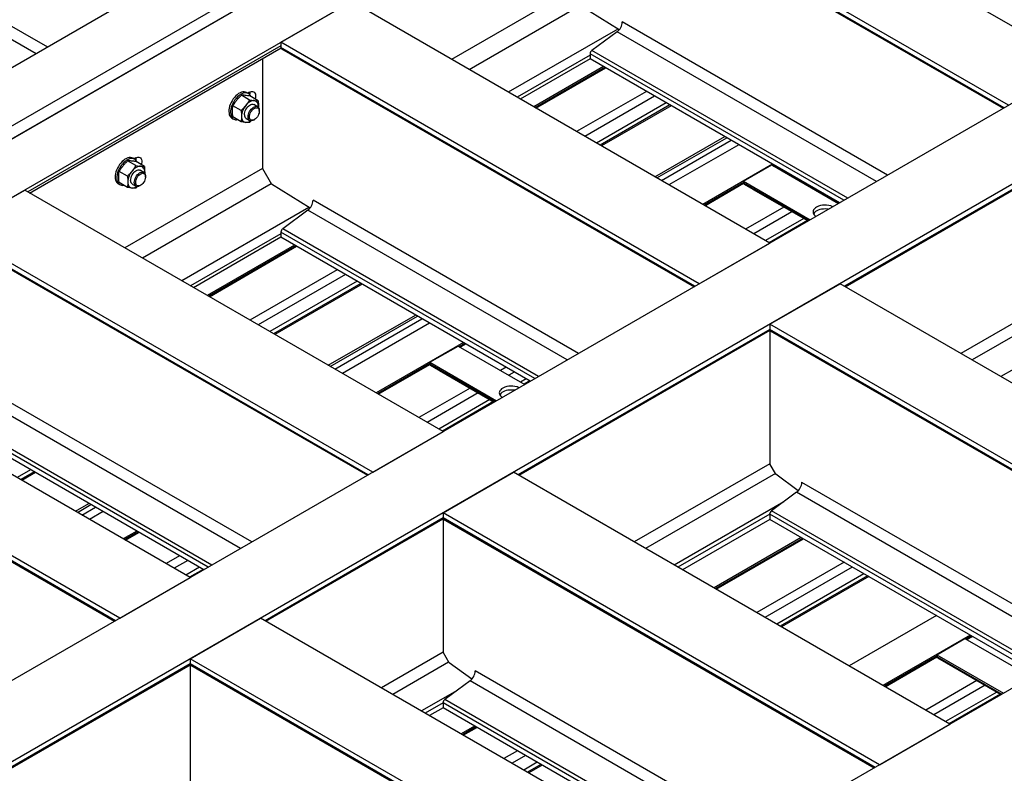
# Model space of a CAD drawing. Header units: millimetres. Extents: x 0 to 25230, y 0 to 17820.
# Tile 53 of 214: x 6158 to 7394, y 10839 to 11786. Entities that reach past the tile are written whole.
import ezdxf

# ---------------------------------------------------------------- set-up
doc = ezdxf.new("R2010")
doc.units = ezdxf.units.MM
doc.linetypes.add('SLD-Sólida', pattern=[0])
doc.layers.add('REFERÊNCIAS', color=9, linetype='SLD-Sólida')

msp = doc.modelspace()

# ---------------------------------------------------------------- linework, layer by layer
at = {"layer": 'REFERÊNCIAS', "linetype": 'SLD-Sólida', "lineweight": 25, "ltscale": 30}
for p, q in [((5298.9, 11235.8), (9852.7, 13864.6)), ((5362.6, 11199), (9916.3, 13827.9)), ((9923.4, 13815.6), (5369.6, 11186.8)), ((9930.7, 13819.6), (5376.9, 11190.8)), ((9994.3, 13782.9), (5440.5, 11154)), ((10519.6, 13479.6), (5965.8, 10850.8)), ((10608, 13428.6), (6054.2, 10799.8)), ((11156, 13112.2), (6602.2, 10483.4)), ((7487.9, 11729.4), (6962.6, 12032.7)), ((7399.5, 11678.4), (6874.2, 11981.7)), ((7393.9, 11675.2), (6874.2, 11975.2)), ((6874.9, 11973.6), (7392.9, 11674.6)), ((5834, 11958.8), (6192.7, 11751.7)), ((5827.4, 11946.3), (6178.5, 11743.6)), ((6850.9, 11822.9), (6700.2, 11735.9)), ((6486, 11757.6), (6574.4, 11808.6)), ((7099.7, 11505.3), (6574.4, 11808.6)), ((6862, 11803.7), (6722.4, 11723.1)), ((6910.7, 11773.3), (6862.2, 11803.3)), ((7247.8, 11590.8), (6914.6, 11783.2)), ((6909.1, 11774.2), (6771.5, 11694.8)), ((6908, 11770.7), (6876.4, 11747.3)), ((7233.6, 11582.7), (6908, 11770.7)), ((6486, 11757.6), (6486, 11751.1)), ((7011.3, 11454.3), (6486, 11757.6)), ((6486, 11753), (6168.2, 11569.6)), ((6170.5, 11568.2), (6486.1, 11750.4)), ((7005.7, 11451.1), (6486, 11751.1)), ((6486.7, 11749.5), (7004.7, 11450.5)), ((7197.6, 11561.8), (6876.4, 11747.3)), ((6462.7, 11736.9), (6462.7, 11598.8)), ((6874.2, 11741.2), (6782.6, 11688.4)), ((6874.2, 11736.7), (6786.5, 11686.1)), ((6874.2, 11743.2), (6874.2, 11736.7)), ((7192.9, 11559.2), (6874.2, 11743.2)), ((7187.3, 11555.9), (6874.2, 11736.7)), ((6891.2, 11726.9), (6803.5, 11676.3)), ((6892.8, 11726), (6805.1, 11675.4)), ((6806.2, 11674.8), (6893.8, 11725.4)), ((6944.8, 11695.9), (6857.2, 11645.3)), ((6446.7, 11685), (6436.3, 11691)), ((6445.1, 11693.2), (6442.9, 11694.4)), ((6446.4, 11694.7), (6444.4, 11693.5)), ((6457.3, 11684.1), (6446.9, 11690.1)), ((6447.1, 11694.3), (6447.1, 11694.3)), ((6955.1, 11690), (6867.5, 11639.4)), ((6436.1, 11671.8), (6425.6, 11677.8)), ((6456.7, 11676.6), (6452.1, 11679.3)), ((6457.7, 11675.8), (6457.7, 11676.7)), ((6457.7, 11676.7), (6457.7, 11675.7)), ((6458.8, 11671), (6458.8, 11672)), ((6969.8, 11681.5), (6882.2, 11630.9)), ((6974.4, 11678.8), (6886.8, 11628.2)), ((6976, 11677.9), (6888.4, 11627.3)), ((6424.4, 11662.3), (6426.6, 11661.1)), ((6436.1, 11657.7), (6425.6, 11663.7)), ((6442.1, 11662), (6446.7, 11659.3)), ((6448.8, 11659), (6446.7, 11656.7)), ((6451.7, 11659.8), (6452.6, 11660.3)), ((6955.5, 11588.5), (7043.2, 11639.1)), ((6958, 11587.1), (7045.7, 11637.7)), ((6963.7, 11583.9), (7051.3, 11634.4)), ((7060.9, 11628.9), (6973.2, 11578.3)), ((6302.3, 11610.7), (6300.2, 11612)), ((6303.6, 11612.3), (6301.6, 11611.1)), ((6304.4, 11611.8), (6304.4, 11611.9)), ((7487.9, 11620.9), (7193.7, 11451.1)), ((7194.7, 11450.5), (7488.1, 11619.9)), ((6462.7, 11598.8), (6290.1, 11499.2)), ((6303.9, 11602.6), (6293.5, 11608.6)), ((6314.5, 11601.6), (6304.1, 11607.7)), ((6313.9, 11594.2), (6309.3, 11596.8)), ((6462.7, 11598.8), (6474, 11579.2)), ((7103.3, 11604.4), (7015.7, 11553.8)), ((7066.9, 11583), (7102.2, 11603.4)), ((7102.2, 11603.4), (7185.9, 11555.1)), ((7104.9, 11603.5), (7103.5, 11602.7)), ((7104.6, 11602.1), (7106, 11602.9)), ((6293.3, 11589.4), (6282.9, 11595.4)), ((6314.9, 11593.3), (6314.9, 11594.3)), ((6314.9, 11594.3), (6314.9, 11593.3)), ((6316, 11588.6), (6316, 11589.6)), ((6075.9, 11520.8), (6164.3, 11571.8)), ((6689.6, 11268.6), (6164.3, 11571.8)), ((6281.7, 11579.9), (6283.8, 11578.7)), ((6293.3, 11575.2), (6282.9, 11581.3)), ((6299.3, 11579.5), (6303.9, 11576.9)), ((6306, 11576.5), (6303.9, 11574.3)), ((6308.9, 11577.4), (6309.8, 11577.9)), ((6473.8, 11579.6), (6312.3, 11486.4)), ((6522.5, 11549.1), (6474, 11579.2)), ((7066.9, 11581.5), (7017.3, 11552.9)), ((7018.3, 11552.3), (7067, 11580.4)), ((7066.9, 11583), (7150.6, 11534.7)), ((7066.9, 11583), (7066.9, 11581)), ((7066.9, 11581), (7148.8, 11533.7)), ((7067.6, 11579.4), (7147.8, 11533.1)), ((7078.9, 11572.8), (7147.8, 11533.1)), ((7156.9, 11573.5), (7155.5, 11572.7)), ((7167.2, 11567.5), (7165.8, 11566.7)), ((6520.9, 11550.1), (6361.4, 11458)), ((6859.6, 11366.7), (6526.4, 11559.1)), ((7117.4, 11550.6), (7069.3, 11522.9)), ((7182, 11559), (7180.6, 11558.2)), ((7186.6, 11556.4), (7185.1, 11555.6)), ((6519.8, 11546.6), (6488.2, 11523.2)), ((6845.4, 11358.6), (6519.8, 11546.6)), ((7127.7, 11544.7), (7079.6, 11516.9)), ((7142.4, 11536.2), (7094.3, 11508.4)), ((6809.4, 11337.7), (6488.2, 11523.2)), ((7147, 11533.5), (7098.9, 11505.8)), ((6601.2, 11217.5), (6075.9, 11520.8)), ((6595.6, 11214.3), (6075.9, 11514.4)), ((6076.6, 11512.7), (6594.5, 11213.7)), ((6486, 11517.1), (6372.5, 11451.6)), ((6486, 11512.6), (6376.4, 11449.3)), ((6486, 11519.1), (6486, 11512.6)), ((6804.7, 11335.1), (6486, 11519.1)), ((6799.1, 11331.8), (6486, 11512.6)), ((6503, 11502.8), (6393.4, 11439.5)), ((6504.6, 11501.9), (6395, 11438.6)), ((6396.1, 11438), (6505.6, 11501.3)), ((7011.3, 11454.3), (7099.7, 11505.3)), ((6556.6, 11471.8), (6447, 11408.6)), ((6566.9, 11465.9), (6457.3, 11402.6)), ((6581.6, 11457.4), (6472.1, 11394.1)), ((6586.2, 11454.7), (6476.7, 11391.5)), ((6587.8, 11453.8), (6478.3, 11390.5)), ((7099.7, 11403.3), (7188.1, 11454.3)), ((7736.1, 11137.9), (7188.1, 11454.3)), ((7487.9, 11452.2), (7339.8, 11366.7)), ((7495, 11440), (7353.9, 11358.6)), ((6545.4, 11351.8), (6655, 11415)), ((6547.9, 11350.4), (6657.5, 11413.6)), ((6553.6, 11347.1), (6663.1, 11410.3)), ((6672.7, 11404.8), (6563.1, 11341.6)), ((7647.7, 11086.9), (7099.7, 11403.3)), ((7099.7, 11403.3), (7099.7, 11396.8)), ((7505.5, 11404.4), (7390, 11337.7)), ((6372.1, 11085.3), (5846.8, 11388.5)), ((7099.7, 11396.8), (6783.5, 11214.3)), ((6784.6, 11213.7), (7099.9, 11395.8)), ((7642.1, 11083.7), (7099.7, 11396.8)), ((7099.7, 11395.6), (7099.7, 11228.1)), ((7100.4, 11395.2), (7641.1, 11083.1)), ((6715.1, 11380.3), (6605.5, 11317.1)), ((6673, 11355.6), (6708.4, 11376)), ((6708.4, 11376), (6792.1, 11327.7)), ((6716.7, 11379.4), (6709.7, 11375.3)), ((6710.7, 11374.7), (6717.8, 11378.8)), ((6673, 11354.2), (6607.2, 11316.1)), ((6608.2, 11315.5), (6673.1, 11353)), ((6673, 11355.6), (6756.7, 11307.3)), ((6673, 11355.6), (6673, 11353.6)), ((6673, 11353.6), (6754.9, 11306.3)), ((6673.8, 11352), (6753.9, 11305.7)), ((6768.7, 11349.4), (6761.7, 11345.3)), ((6283.7, 11034.3), (5758.4, 11337.5)), ((6685.1, 11345.5), (6753.9, 11305.7)), ((6779, 11343.4), (6772, 11339.3)), ((6278.1, 11031), (5758.4, 11331.1)), ((5759.1, 11329.4), (6277.1, 11030.4)), ((6793.8, 11334.9), (6786.7, 11330.8)), ((6798.4, 11332.3), (6791.3, 11328.2)), ((6449.5, 11130), (6116.2, 11322.3)), ((6723.5, 11323.3), (6659.2, 11286.1)), ((6733.8, 11317.3), (6669.5, 11280.2)), ((6435.3, 11121.8), (6109.7, 11309.8)), ((6748.5, 11308.8), (6684.2, 11271.7)), ((6753.1, 11306.2), (6688.8, 11269)), ((6394.6, 11098.3), (6075.9, 11282.3)), ((6389, 11095.1), (6075.9, 11275.8)), ((6399.3, 11101), (6078, 11286.4)), ((6601.2, 11217.5), (6689.6, 11268.6)), ((7099.7, 11228.1), (6929.7, 11130)), ((7107.2, 11215), (7099.7, 11228.1)), ((6171.5, 11220.6), (6154.6, 11210.9)), ((6176.1, 11218), (6159.2, 11208.2)), ((6177.7, 11217), (6160.8, 11207.3)), ((6689.6, 11166.5), (6778, 11217.5)), ((7326, 10901.2), (6778, 11217.5)), ((7106.8, 11215.9), (6943.8, 11121.8)), ((7135.6, 11194.2), (7107.2, 11215)), ((7496, 10999.3), (7140.1, 11204.8)), ((7133.5, 11192.3), (7101.9, 11168.9)), ((7481.8, 10991.2), (7133.5, 11192.3)), ((6227.9, 11168.5), (6244.9, 11178.3)), ((6230.4, 11167.1), (6247.3, 11176.9)), ((7117.3, 11180.3), (6979.9, 11101)), ((6236.1, 11163.8), (6253, 11173.6)), ((6262.6, 11168.1), (6245.6, 11158.3)), ((6689.6, 11166.5), (6689.6, 11160.1)), ((7237.6, 10850.2), (6689.6, 11166.5)), ((7099.7, 11164.8), (6984.5, 11098.3)), ((7099.7, 11164.8), (7099.7, 11158.3)), ((7441.1, 10967.7), (7099.7, 11164.8)), ((7445.8, 10970.4), (7101.9, 11168.9)), ((6689.6, 11160.1), (6466, 11031)), ((6467.1, 11030.4), (6689.8, 11159)), ((7232, 10846.9), (6689.6, 11160.1)), ((6689.6, 11158.9), (6689.6, 10991.4)), ((6690.3, 11158.4), (7230.9, 10846.3)), ((7099.7, 11158.3), (6990.1, 11095.1)), ((7435.5, 10964.4), (7099.7, 11158.3)), ((6305, 11143.6), (6288, 11133.8)), ((6306.6, 11142.6), (6289.7, 11132.9)), ((6290.7, 11132.3), (6307.6, 11142)), ((7139.4, 11135.4), (7029.8, 11072.2)), ((7141, 11134.5), (7031.4, 11071.2)), ((7032.5, 11070.6), (7142, 11133.9)), ((6358.6, 11112.6), (6341.7, 11102.8)), ((6368.9, 11106.7), (6352, 11096.9)), ((7193, 11104.4), (7083.4, 11041.2)), ((6383.6, 11098.2), (6366.7, 11088.4)), ((6388.2, 11095.5), (6371.3, 11085.7)), ((7203.3, 11098.5), (7093.7, 11035.2)), ((7218, 11090), (7108.5, 11026.8)), ((6283.7, 11034.3), (6372.1, 11085.3)), ((7222.6, 11087.4), (7113, 11024.1)), ((7224.2, 11086.4), (7114.7, 11023.2)), ((6372.1, 10983.2), (6460.5, 11034.3)), ((7008.5, 10717.9), (6460.5, 11034.3)), ((7309.1, 11037.4), (7199.5, 10974.2)), ((7351.5, 11012.9), (7241.9, 10949.7)), ((7309.4, 10988.3), (7344.8, 11008.7)), ((7344.8, 11008.7), (7428.5, 10960.4)), ((7353.1, 11012), (7346.1, 11007.9)), ((7347.1, 11007.3), (7354.2, 11011.4)), ((6689.6, 10991.4), (6612.2, 10946.7)), ((6697.1, 10978.3), (6689.6, 10991.4)), ((6372.1, 10983.2), (6372.1, 10976.8)), ((6920.1, 10666.9), (6372.1, 10983.2)), ((6696.6, 10979.1), (6626.3, 10938.5)), ((7309.4, 10986.8), (7243.6, 10948.8)), ((7244.6, 10948.2), (7309.5, 10985.6)), ((7309.4, 10988.3), (7393.1, 10940)), ((7309.4, 10988.3), (7309.4, 10986.2)), ((7309.4, 10986.2), (7391.3, 10938.9)), ((7310.2, 10984.6), (7390.3, 10938.3)), ((6372.1, 10976.8), (6116.4, 10829.2)), ((6117.4, 10828.6), (6372.3, 10975.7)), ((6914.5, 10663.7), (6372.1, 10976.8)), ((6372.1, 10975.6), (6372.1, 10808.1)), ((6372.8, 10975.2), (6913.4, 10663.1)), ((6725.5, 10957.5), (6697.1, 10978.3)), ((7085.9, 10762.6), (6729.9, 10968.1)), ((7321.5, 10978.1), (7390.3, 10938.3)), ((6723.4, 10955.5), (6691.7, 10932.1)), ((7071.7, 10754.4), (6723.4, 10955.5)), ((7359.9, 10955.9), (7295.6, 10918.7)), ((6707.2, 10943.6), (6662.4, 10917.7)), ((7370.2, 10949.9), (7305.9, 10912.8)), ((7384.9, 10941.4), (7320.6, 10904.3)), ((7035.7, 10733.6), (6691.7, 10932.1)), ((7389.5, 10938.8), (7325.2, 10901.6)), ((6689.6, 10928), (6667, 10915)), ((6689.6, 10921.6), (6672.6, 10911.8)), ((6689.6, 10928), (6689.6, 10921.6)), ((7031, 10730.9), (6689.6, 10928)), ((7025.4, 10727.7), (6689.6, 10921.6)), ((6729.2, 10898.7), (6712.3, 10888.9)), ((6730.9, 10897.7), (6713.9, 10887.9)), ((6715, 10887.3), (6731.9, 10897.1)), ((7237.6, 10850.2), (7326, 10901.2)), ((6782.9, 10867.7), (6765.9, 10857.9)), ((6793.2, 10861.7), (6776.3, 10852)), ((6807.9, 10853.2), (6791, 10843.5)), ((6812.5, 10850.6), (6795.6, 10840.8)), ((6814.1, 10849.7), (6797.2, 10839.9))]:
    msp.add_line(p, q, dxfattribs=at)
at = {"layer": 'REFERÊNCIAS', "linetype": 'SLD-Sólida', "lineweight": 25, "ltscale": 30, "flags": 128}
for points in [[(6446.4, 11694.7), (6447.9, 11695.4), (6449.2, 11695.7), (6450.5, 11695.7), (6451.7, 11695.4), (6452.6, 11694.7), (6453.4, 11693.7), (6453.9, 11692.5), (6454.2, 11691), (6454.2, 11689.4), (6453.9, 11687.6), (6453.5, 11686.2)], [(6442.9, 11694.4), (6442.9, 11694.4), (6441.5, 11695), (6439.9, 11695.2), (6438.3, 11695.2), (6436.5, 11694.8), (6434.7, 11694), (6432.9, 11693), (6431.1, 11691.7), (6429.3, 11690.1), (6427.7, 11688.3), (6426.1, 11686.3), (6424.7, 11684.1), (6423.5, 11681.9), (6422.4, 11679.5), (6421.6, 11677.2)], [(6448.1, 11689.4), (6448, 11689.7), (6447.2, 11691.2), (6446.2, 11692.3), (6445, 11693.2), (6443.6, 11693.8), (6442.1, 11694), (6440.4, 11693.9), (6438.7, 11693.5), (6436.8, 11692.8), (6435, 11691.8), (6433.2, 11690.4), (6431.5, 11688.9), (6429.8, 11687.1), (6428.2, 11685.1), (6426.8, 11682.9), (6425.6, 11680.6), (6424.5, 11678.3), (6423.7, 11676)], [(6452.4, 11684.3), (6451.2, 11684.3), (6449.9, 11684), (6448.5, 11683.6), (6447.1, 11682.9), (6445.7, 11682), (6444.4, 11680.9), (6443.1, 11679.6), (6441.8, 11678.2)], [(6446.7, 11691.8), (6446.9, 11693.6), (6447, 11695)], [(6446.7, 11691.9), (6446.9, 11693.6), (6446.9, 11695)], [(6457.7, 11676.7), (6457.6, 11678.3), (6457.4, 11679.7), (6456.9, 11681), (6456.3, 11682), (6455.5, 11682.9), (6454.6, 11683.6), (6453.6, 11684.1), (6452.4, 11684.3)], [(6421.6, 11677.2), (6421, 11674.8), (6420.7, 11672.6), (6420.6, 11670.4), (6420.8, 11668.4), (6421.2, 11666.6), (6421.9, 11665.1), (6422.8, 11663.7), (6423.9, 11662.7), (6424.4, 11662.3)], [(6423.7, 11676), (6423.2, 11673.6), (6422.8, 11671.4), (6422.7, 11669.2), (6422.9, 11667.2), (6423.3, 11665.4), (6424, 11663.8), (6424.9, 11662.5), (6426, 11661.5), (6427.3, 11660.8), (6428.8, 11660.3), (6430.4, 11660.3), (6431.4, 11660.4)], [(6440.1, 11666.5), (6440.2, 11668.2), (6440.6, 11669.9), (6441.2, 11671.6), (6442, 11673.3), (6443, 11674.9), (6444.2, 11676.3), (6445.5, 11677.6), (6446.8, 11678.6), (6448.1, 11679.3), (6449.4, 11679.7), (6450.7, 11679.7), (6451.8, 11679.5), (6452.1, 11679.3)], [(6444.7, 11663.9), (6444.8, 11665.5), (6445.2, 11667.2), (6445.8, 11668.9), (6446.6, 11670.6), (6447.6, 11672.2), (6448.8, 11673.7), (6450.1, 11674.9), (6451.4, 11675.9), (6452.7, 11676.6), (6454, 11677), (6455.3, 11677.1), (6456.4, 11676.8), (6457.3, 11676.2), (6458, 11675.3), (6458.5, 11674.2), (6458.8, 11672.8), (6458.8, 11672)], [(6446.4, 11663.9), (6446.5, 11665.4), (6446.9, 11667), (6447.5, 11668.6), (6448.3, 11670.2), (6449.3, 11671.6), (6450.5, 11672.9), (6451.7, 11674), (6452.9, 11674.8), (6454.2, 11675.3), (6455.3, 11675.4), (6456.4, 11675.3), (6457.3, 11674.8), (6458, 11674), (6458.5, 11673), (6458.8, 11671.7), (6458.8, 11670.3), (6458.5, 11668.7), (6458, 11667.1), (6457.3, 11665.5), (6456.4, 11664), (6455.3, 11662.6), (6454.2, 11661.4), (6452.9, 11660.5), (6451.7, 11659.8), (6450.5, 11659.5), (6449.3, 11659.5), (6448.3, 11659.8), (6447.5, 11660.4), (6446.9, 11661.4), (6446.5, 11662.5), (6446.4, 11663.9)], [(6436.5, 11664.5), (6436.6, 11662.9), (6436.9, 11661.5), (6437.3, 11660.3), (6437.9, 11659.2), (6438.7, 11658.3), (6439.6, 11657.6), (6440.7, 11657.2), (6441.8, 11656.9)], [(6451.7, 11659.8), (6451.4, 11659.6), (6450.1, 11659.1), (6448.8, 11658.8), (6447.6, 11658.9), (6446.6, 11659.4), (6445.8, 11660.1), (6445.2, 11661.1), (6444.8, 11662.4), (6444.7, 11663.9)], [(6300.2, 11612), (6300.1, 11612), (6298.7, 11612.6), (6297.2, 11612.8), (6295.5, 11612.7), (6293.7, 11612.3), (6291.9, 11611.6), (6290.1, 11610.6), (6288.3, 11609.2), (6286.5, 11607.7), (6284.9, 11605.9), (6283.3, 11603.9), (6281.9, 11601.7), (6280.7, 11599.4), (6279.6, 11597.1), (6278.8, 11594.8)], [(6305.3, 11606.9), (6305.2, 11607.3), (6304.4, 11608.7), (6303.4, 11609.9), (6302.2, 11610.8), (6300.8, 11611.3), (6299.3, 11611.6), (6297.6, 11611.5), (6295.9, 11611.1), (6294.1, 11610.4), (6292.2, 11609.3), (6290.4, 11608), (6288.7, 11606.4), (6287, 11604.6), (6285.4, 11602.6), (6284, 11600.5), (6282.8, 11598.2), (6281.8, 11595.9), (6280.9, 11593.5)], [(6303.6, 11612.3), (6305.1, 11612.9), (6306.4, 11613.3), (6307.7, 11613.3), (6308.9, 11613), (6309.8, 11612.3), (6310.6, 11611.3), (6311.1, 11610.1), (6311.4, 11608.6), (6311.4, 11606.9), (6311.1, 11605.1), (6310.8, 11603.8)], [(6303.9, 11609.4), (6304.1, 11611.1), (6304.2, 11612.6)], [(6303.9, 11609.4), (6304.1, 11611.1), (6304.1, 11612.5)], [(6297.3, 11584.1), (6297.4, 11585.7), (6297.8, 11587.4), (6298.4, 11589.2), (6299.2, 11590.9), (6300.2, 11592.5), (6301.4, 11593.9), (6302.7, 11595.2), (6304, 11596.1), (6305.3, 11596.8), (6306.7, 11597.2), (6307.9, 11597.3), (6309, 11597), (6309.3, 11596.8)], [(6309.6, 11601.9), (6308.4, 11601.8), (6307.1, 11601.6), (6305.7, 11601.1), (6304.3, 11600.4), (6303, 11599.5), (6301.6, 11598.4), (6300.3, 11597.2), (6299, 11595.7)], [(6314.9, 11594.3), (6314.9, 11595.9), (6314.6, 11597.3), (6314.1, 11598.5), (6313.5, 11599.6), (6312.8, 11600.5), (6311.8, 11601.2), (6310.8, 11601.6), (6309.6, 11601.9)], [(6278.8, 11594.8), (6278.2, 11592.4), (6277.9, 11590.2), (6277.8, 11588), (6278, 11586), (6278.4, 11584.2), (6279.1, 11582.6), (6280, 11581.3), (6281.1, 11580.3), (6281.7, 11579.9)], [(6280.9, 11593.5), (6280.4, 11591.2), (6280, 11588.9), (6279.9, 11586.8), (6280.1, 11584.8), (6280.5, 11583), (6281.2, 11581.4), (6282.1, 11580.1), (6283.2, 11579.1), (6284.5, 11578.3), (6286, 11577.9), (6287.6, 11577.8), (6288.6, 11577.9)], [(6301.9, 11581.4), (6302, 11583.1), (6302.4, 11584.8), (6303, 11586.5), (6303.8, 11588.2), (6304.8, 11589.8), (6306, 11591.3), (6307.3, 11592.5), (6308.6, 11593.5), (6309.9, 11594.2), (6311.2, 11594.6), (6312.5, 11594.6), (6313.6, 11594.4), (6314.5, 11593.8), (6315.2, 11592.9), (6315.7, 11591.7), (6316, 11590.4), (6316, 11589.6)], [(6303.6, 11581.4), (6303.8, 11583), (6304.1, 11584.6), (6304.7, 11586.2), (6305.6, 11587.7), (6306.5, 11589.2), (6307.7, 11590.5), (6308.9, 11591.5), (6310.1, 11592.3), (6311.4, 11592.8), (6312.5, 11593), (6313.6, 11592.9), (6314.5, 11592.4), (6315.2, 11591.6), (6315.7, 11590.6), (6316, 11589.3), (6316, 11587.9), (6315.7, 11586.3), (6315.2, 11584.7), (6314.5, 11583.1), (6313.6, 11581.6), (6312.5, 11580.2), (6311.4, 11579), (6310.1, 11578.1), (6308.9, 11577.4), (6307.7, 11577.1), (6306.5, 11577.1), (6305.6, 11577.4), (6304.7, 11578), (6304.1, 11578.9), (6303.8, 11580.1), (6303.6, 11581.4)], [(6293.7, 11582.1), (6293.8, 11580.5), (6294.1, 11579.1), (6294.5, 11577.8), (6295.2, 11576.8), (6295.9, 11575.9), (6296.8, 11575.2), (6297.9, 11574.7), (6299, 11574.5)], [(6308.9, 11577.4), (6308.6, 11577.2), (6307.3, 11576.6), (6306, 11576.4), (6304.8, 11576.5), (6303.8, 11576.9), (6303, 11577.7), (6302.4, 11578.7), (6302, 11580), (6301.9, 11581.4)], [(7078.9, 11572.8), (7078.9, 11572.8), (7078.8, 11572.9)], [(7158.5, 11550.6), (7157, 11549.5), (7155.8, 11548.4), (7154.9, 11547.2), (7154.3, 11545.9), (7154.1, 11544.6), (7154.2, 11543.3), (7154.7, 11542), (7155.5, 11540.7), (7156.6, 11539.6), (7157.7, 11538.8)], [(7173.3, 11547.8), (7171.6, 11548.1), (7169.4, 11548.2), (7167.1, 11548.1), (7164.8, 11547.8), (7162.7, 11547.4), (7160.7, 11546.7), (7158.9, 11545.9), (7157.3, 11544.9), (7156, 11543.8), (7155.1, 11542.6), (7154.7, 11542)], [(6685.1, 11345.5), (6685.1, 11345.5), (6685, 11345.5)], [(6764.6, 11323.2), (6763.1, 11322.2), (6761.9, 11321.1), (6761, 11319.8), (6760.4, 11318.5), (6760.2, 11317.2), (6760.3, 11315.9), (6760.8, 11314.6), (6761.6, 11313.4), (6762.8, 11312.2), (6763.8, 11311.4)], [(6779.5, 11320.5), (6777.8, 11320.7), (6775.5, 11320.8), (6773.2, 11320.7), (6771, 11320.5), (6768.8, 11320), (6766.8, 11319.3), (6765, 11318.5), (6763.5, 11317.5), (6762.2, 11316.4), (6761.2, 11315.2), (6760.8, 11314.6)], [(7321.5, 10978.1), (7321.5, 10978.1), (7321.4, 10978.1)]]:
    msp.add_lwpolyline(points, dxfattribs=at)
at = {"layer": 'REFERÊNCIAS', "linetype": 'SLD-Sólida', "lineweight": 25, "ltscale": 900}
for centre, radius, start, end in [((6897.7, 11784), 16.9, 307.4869, 357.1256), ((6487.7, 11750.9), 1.74, 173.3167, 235.3712), ((6879.7, 11742.9), 5.56, 127.4869, 177.1256), ((6434.9, 11694.3), 12.3, 347.4519, 3.566), ((6434.3, 11694.4), 12.8, 347.493, 359.4996), ((6459.5, 11663.4), 23, 140.2279, 177.3607), ((6445, 11666), 4.95, 173.8709, 234.8169), ((6442, 11667), 10.1, 268.9572, 306.0513), ((6292.1, 11611.9), 12.3, 347.4519, 3.566), ((6291.5, 11612), 12.8, 347.493, 359.4996), ((6316.7, 11581), 23, 140.2279, 177.3607), ((6302.2, 11583.6), 4.95, 173.8709, 234.8169), ((6299.2, 11584.6), 10.1, 268.9572, 306.0513), ((7068.6, 11580.8), 1.71, 173.4489, 235.2389), ((6509.5, 11559.9), 16.9, 307.4869, 357.1256), ((7169.1, 11530), 23.1, 65.1698, 117.4172), ((6491.5, 11518.8), 5.56, 127.4869, 177.1256), ((7101.4, 11396.6), 1.74, 173.3167, 235.3712), ((6674.7, 11353.4), 1.71, 173.4489, 235.2389), ((6775.2, 11302.7), 23.1, 65.1698, 117.4172), ((7123.2, 11205.7), 16.9, 307.4869, 357.1256), ((7105.2, 11164.5), 5.56, 127.4869, 177.1256), ((6691.3, 11159.9), 1.74, 173.3167, 235.3712), ((7311.1, 10986), 1.71, 173.4489, 235.2389), ((6373.8, 10976.6), 1.74, 173.3167, 235.3712), ((6713.1, 10968.9), 16.9, 307.4869, 357.1256), ((6695.1, 10927.7), 5.56, 127.4869, 177.1256)]:
    msp.add_arc(centre, radius, start, end, dxfattribs=at)
for centre in [(7081.1, 11575.6), (6687.3, 11348.2), (7323.7, 10980.8)]:
    msp.add_ellipse(centre, major_axis=(15, -5.5), ratio=0.138377, start_param=3.449412, end_param=3.581109, dxfattribs=at)
at = {"layer": 'REFERÊNCIAS', "linetype": 'SLD-Sólida', "lineweight": 25, "ltscale": 30}
for points, knots in [([(6430.5, 11684.7), (6429.6, 11683.6), (6427.9, 11681.3), (6426.4, 11679), (6425.6, 11677.8)], [0, 0, 0, 0, 0.498791, 1, 1, 1, 1]), ([(6436.3, 11691), (6435.3, 11690), (6433.2, 11688), (6431.4, 11685.8), (6430.5, 11684.7)], [0, 0, 0, 0, 0.498963, 1, 1, 1, 1]), ([(6441.1, 11690.8), (6440.3, 11690.9), (6438.5, 11691), (6437, 11691), (6436.3, 11691)], [0, 0, 0, 0, 0.498791, 1, 1, 1, 1]), ([(6446.9, 11690.1), (6445.9, 11690.2), (6443.8, 11690.5), (6442, 11690.7), (6441.1, 11690.8)], [0, 0, 0, 0, 0.498963, 1, 1, 1, 1]), ([(6441.8, 11678.2), (6442.7, 11679.3), (6444.4, 11681.5), (6445.9, 11683.8), (6446.7, 11685)], [0, 0, 0, 0, 0.498791, 1, 1, 1, 1]), ([(6446.7, 11685), (6447.7, 11684.9), (6449.7, 11684.6), (6451.5, 11684.4), (6452.4, 11684.3)], [0, 0, 0, 0, 0.498963, 1, 1, 1, 1]), ([(6452.4, 11684.3), (6453.3, 11684.2), (6455, 11684.1), (6456.5, 11684.1), (6457.3, 11684.1)], [0, 0, 0, 0, 0.498791, 1, 1, 1, 1]), ([(6457.3, 11684.1), (6457.4, 11682.8), (6457.7, 11680.3), (6457.7, 11677.9), (6457.7, 11676.7)], [0, 0, 0, 0, 0.4989632, 1, 1, 1, 1]), ([(6425.2, 11671), (6425.2, 11672.2), (6425.3, 11674.5), (6425.5, 11676.7), (6425.6, 11677.8)], [0, 0, 0, 0, 0.498791, 1, 1, 1, 1]), ([(6425.6, 11663.7), (6425.6, 11664.3), (6425.3, 11666.8), (6425.3, 11669.2), (6425.2, 11671)], [0, 0, 0, 0, 0.2516731, 1, 1, 1, 1]), ([(6436.1, 11671.8), (6437.1, 11672.8), (6439.1, 11674.9), (6440.9, 11677.1), (6441.8, 11678.2)], [0, 0, 0, 0, 0.498963, 1, 1, 1, 1]), ([(6436.1, 11671.8), (6436.2, 11670.6), (6436.5, 11668.1), (6436.5, 11665.7), (6436.5, 11664.5)], [0, 0, 0, 0, 0.498963, 1, 1, 1, 1]), ([(6436.5, 11664.5), (6436.5, 11662.7), (6436.4, 11660.4), (6436.1, 11658.2), (6436.1, 11657.7)], [0, 0, 0, 0, 0.748327, 1, 1, 1, 1]), ([(6441.8, 11656.9), (6440.9, 11657), (6439.1, 11657.2), (6437.1, 11657.5), (6436.1, 11657.7)], [0, 0, 0, 0, 0.498791, 1, 1, 1, 1]), ([(6446.7, 11656.7), (6445.9, 11656.7), (6444.4, 11656.7), (6442.7, 11656.9), (6441.8, 11656.9)], [0, 0, 0, 0, 0.498963, 1, 1, 1, 1]), ([(6287.7, 11602.3), (6286.9, 11601.1), (6285.1, 11598.9), (6283.6, 11596.6), (6282.9, 11595.4)], [0, 0, 0, 0, 0.498791, 1, 1, 1, 1]), ([(6293.5, 11608.6), (6292.5, 11607.6), (6290.5, 11605.5), (6288.6, 11603.4), (6287.7, 11602.3)], [0, 0, 0, 0, 0.498963, 1, 1, 1, 1]), ([(6298.3, 11608.4), (6297.5, 11608.5), (6295.7, 11608.6), (6294.2, 11608.6), (6293.5, 11608.6)], [0, 0, 0, 0, 0.498791, 1, 1, 1, 1]), ([(6304.1, 11607.7), (6303.1, 11607.8), (6301.1, 11608.1), (6299.2, 11608.3), (6298.3, 11608.4)], [0, 0, 0, 0, 0.498963, 1, 1, 1, 1]), ([(6299, 11595.7), (6299.9, 11596.8), (6301.6, 11599.1), (6303.1, 11601.4), (6303.9, 11602.6)], [0, 0, 0, 0, 0.498791, 1, 1, 1, 1]), ([(6303.9, 11602.6), (6304.9, 11602.4), (6306.9, 11602.1), (6308.7, 11601.9), (6309.6, 11601.9)], [0, 0, 0, 0, 0.498963, 1, 1, 1, 1]), ([(6309.6, 11601.9), (6310.5, 11601.8), (6312.2, 11601.7), (6313.7, 11601.6), (6314.5, 11601.6)], [0, 0, 0, 0, 0.498791, 1, 1, 1, 1]), ([(6314.5, 11601.6), (6314.6, 11600.4), (6314.9, 11597.9), (6314.9, 11595.5), (6314.9, 11594.3)], [0, 0, 0, 0, 0.4989632, 1, 1, 1, 1]), ([(6282.4, 11588.6), (6282.4, 11589.8), (6282.5, 11592.1), (6282.7, 11594.3), (6282.9, 11595.4)], [0, 0, 0, 0, 0.498791, 1, 1, 1, 1]), ([(6282.9, 11581.3), (6282.8, 11581.9), (6282.5, 11584.4), (6282.5, 11586.8), (6282.4, 11588.6)], [0, 0, 0, 0, 0.2516731, 1, 1, 1, 1]), ([(6293.3, 11589.4), (6294.3, 11590.4), (6296.3, 11592.5), (6298.1, 11594.6), (6299, 11595.7)], [0, 0, 0, 0, 0.498963, 1, 1, 1, 1]), ([(6293.3, 11589.4), (6293.4, 11588.1), (6293.7, 11585.6), (6293.7, 11583.3), (6293.7, 11582.1)], [0, 0, 0, 0, 0.498963, 1, 1, 1, 1]), ([(6293.7, 11582.1), (6293.7, 11580.3), (6293.6, 11578), (6293.4, 11575.8), (6293.3, 11575.2)], [0, 0, 0, 0, 0.748327, 1, 1, 1, 1]), ([(6299, 11574.5), (6298.1, 11574.6), (6296.3, 11574.8), (6294.3, 11575.1), (6293.3, 11575.2)], [0, 0, 0, 0, 0.498791, 1, 1, 1, 1]), ([(6303.9, 11574.3), (6303.1, 11574.3), (6301.6, 11574.3), (6299.9, 11574.4), (6299, 11574.5)], [0, 0, 0, 0, 0.498963, 1, 1, 1, 1])]:
    msp.add_open_spline(points, degree=3, knots=knots, dxfattribs=at)

doc.saveas('drawing.dxf')
